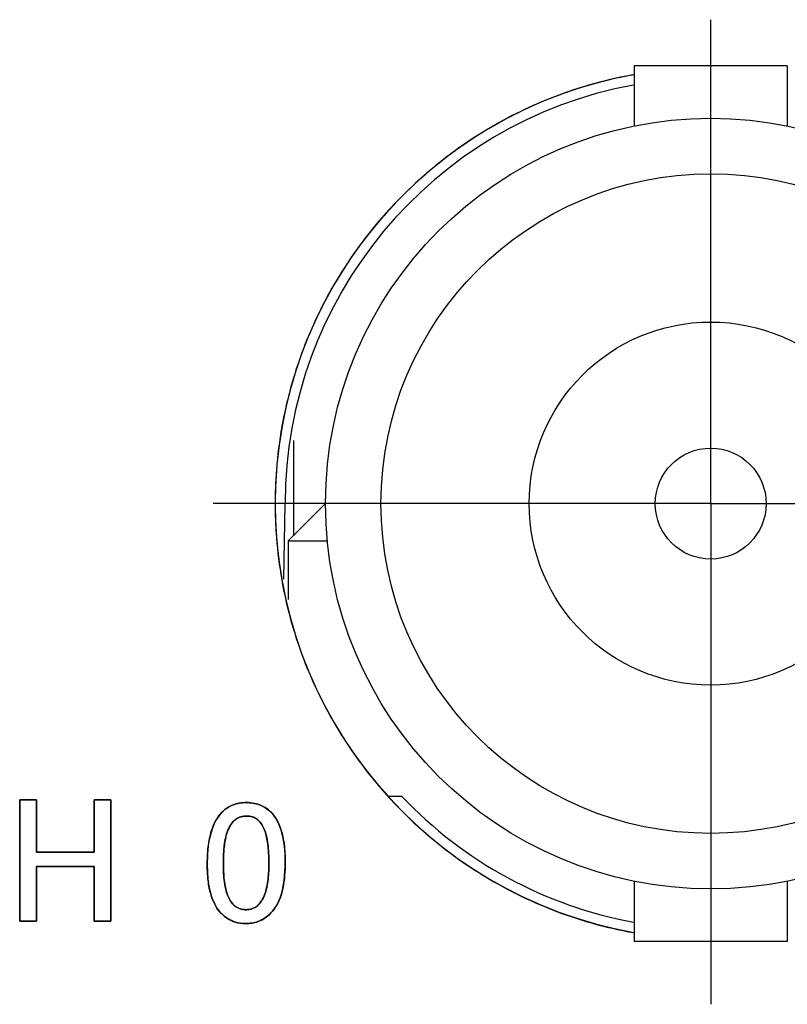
# Model space of a CAD drawing. Header units: inches. Extents: x 0 to 34, y 0 to 22.
# Tile 46 of 73: x 26.793 to 27.173, y 11.054 to 11.542. Entities that reach past the tile are written whole.
import ezdxf

# ---------------------------------------------------------------- set-up
doc = ezdxf.new("R2010")
doc.units = ezdxf.units.IN
doc.header["$LTSCALE"] = 1.87
doc.header["$MEASUREMENT"] = 0
doc.linetypes.add('CENTER', pattern=[0.6, 0.375, -0.075, 0.075, -0.075])
doc.layers.get('0').update_dxf_attribs({"linetype": 'CONTINUOUS'})
doc.layers.add('DATUMCURVES', color=7, linetype='CONTINUOUS')
doc.layers.add('DEFAULT_1', color=7, linetype='CENTER')

msp = doc.modelspace()

# ---------------------------------------------------------------- linework, layer by layer
at = {"color": 7, "linetype": 'CONTINUOUS'}
for p, q in [((27.0974508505, 11.5187219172), (27.0974508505, 11.4889036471)), ((27.1734508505, 11.5187219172), (27.0974508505, 11.5187219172)), ((27.1734508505, 11.5187219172), (27.1734508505, 11.4889036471)), ((26.9237970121, 11.2642635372), (26.9244508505, 11.3017219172)), ((26.9444508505, 11.3017219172), (26.9259508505, 11.2832219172)), ((26.9259508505, 11.2832219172), (26.9259508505, 11.2541305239)), ((26.9259508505, 11.2832219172), (26.9453544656, 11.2832219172)), ((26.7927869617, 11.154837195), (26.7927869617, 11.0946705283)), ((26.8011216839, 11.154837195), (26.7927869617, 11.154837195)), ((26.8011216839, 11.128999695), (26.8011216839, 11.154837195)), ((26.8297064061, 11.154837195), (26.8297064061, 11.128999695)), ((26.8380411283, 11.154837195), (26.8297064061, 11.154837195)), ((26.8380411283, 11.0946705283), (26.8380411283, 11.154837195)), ((26.9754511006, 11.1567219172), (26.9821668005, 11.1567219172)), ((26.8297064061, 11.128999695), (26.8011216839, 11.128999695)), ((26.8011216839, 11.0946705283), (26.8011216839, 11.121824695)), ((26.8011216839, 11.121824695), (26.8297064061, 11.121824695)), ((26.8297064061, 11.121824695), (26.8297064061, 11.0946705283)), ((27.0974508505, 11.1145401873), (27.0974508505, 11.0847219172)), ((27.1734508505, 11.1145401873), (27.1734508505, 11.0847219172)), ((26.7927869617, 11.0946705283), (26.8011216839, 11.0946705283)), ((26.8297064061, 11.0946705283), (26.8380411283, 11.0946705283)), ((27.1734508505, 11.0847219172), (27.0974508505, 11.0847219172))]:
    msp.add_line(p, q, dxfattribs=at)
for radius in [0.191, 0.1635, 0.09, 0.0275]:
    msp.add_circle((27.1354508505, 11.3017219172), radius, dxfattribs=at)
for radius, start, end in [(0.216, 100.1670279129, 259.8329720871), (0.211, 100.4517614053, 180), (0.211, 223.4091702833, 259.5668024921)]:
    msp.add_arc((27.1354508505, 11.3017219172), radius, start, end, dxfattribs=at)
for points in [[(26.9285592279, 11.3329275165), (26.9285492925, 11.3225243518), (26.9285393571, 11.3121211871), (26.9285294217, 11.3017180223)], [(26.9285294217, 11.3017180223), (26.9285243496, 11.296407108), (26.9285192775, 11.2910961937), (26.9285142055, 11.2857852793)], [(26.9051189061, 11.1534955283), (26.9026308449, 11.1534955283), (26.9004621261, 11.1530887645), (26.8985718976, 11.1523641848)], [(26.912592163, 11.1520526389), (26.9104879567, 11.1529731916), (26.9080175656, 11.1534955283), (26.9051189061, 11.1534955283)], [(26.8985718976, 11.1523641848), (26.8865349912, 11.1477500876), (26.8857911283, 11.1302482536), (26.8857911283, 11.1228274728)], [(26.9244522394, 11.1241566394), (26.9244522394, 11.1331731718), (26.9230111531, 11.1474945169), (26.912592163, 11.1520526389)], [(26.9164508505, 11.097912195), (26.9217064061, 11.1028358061), (26.9244522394, 11.1104983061), (26.9244522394, 11.1241566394)], [(26.8857911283, 11.1228274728), (26.8857911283, 11.1124927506), (26.8876216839, 11.1069052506), (26.8895341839, 11.1030802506)], [(26.9126926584, 11.1046913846), (26.9123092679, 11.104100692), (26.9118882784, 11.1035585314), (26.9114207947, 11.1030735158)], [(26.911435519, 11.0947207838), (26.913103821, 11.0953832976), (26.9148327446, 11.0963909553), (26.9164508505, 11.097912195)]]:
    msp.add_open_spline(points, degree=3, dxfattribs=at)
for points, knots in [([(26.8973087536, 11.142326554), (26.897847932, 11.1431900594), (26.8991362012, 11.1447907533), (26.9016653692, 11.1464223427), (26.9050384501, 11.1470120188), (26.9074387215, 11.1466630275), (26.9084804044, 11.1463035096), (26.9086175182, 11.1462519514)], [0, 0, 0, 0, 0.2343116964, 0.4893690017, 0.744426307, 0.9656914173, 1, 1, 1, 1]), ([(26.9086175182, 11.1462519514), (26.9093646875, 11.1459709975), (26.9105049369, 11.1453227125), (26.9114813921, 11.1444044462), (26.9118598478, 11.1439784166)], [0, 0, 0, 0, 0.5843500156, 1, 1, 1, 1]), ([(26.9118598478, 11.1439784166), (26.9127407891, 11.1429867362), (26.9145203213, 11.1399934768), (26.9160597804, 11.1332566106), (26.916501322, 11.1244862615), (26.9161481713, 11.1153773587), (26.9148864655, 11.1089989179), (26.9133882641, 11.105791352), (26.912753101, 11.1047845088), (26.9126926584, 11.1046913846)], [0, 0, 0, 0, 0.1519623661, 0.3692083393, 0.5864543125, 0.7485218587, 0.9105894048, 0.9916231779, 1, 1, 1, 1]), ([(26.8952122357, 11.109715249), (26.8948324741, 11.1111025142), (26.8940444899, 11.1151713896), (26.8936675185, 11.1224425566), (26.8939575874, 11.1313447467), (26.8951721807, 11.1380305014), (26.8966740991, 11.1413101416), (26.8973087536, 11.142326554)], [0, 0, 0, 0, 0.1626619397, 0.4379422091, 0.659166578, 0.8803909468, 1, 1, 1, 1]), ([(26.8983976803, 11.1033020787), (26.8981281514, 11.1036022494), (26.8972662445, 11.1046857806), (26.8961521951, 11.1067525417), (26.895475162, 11.1087547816), (26.8952122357, 11.109715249)], [0, 0, 0, 0, 0.1882228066, 0.6346937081, 1, 1, 1, 1]), ([(26.8895341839, 11.1030802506), (26.8907855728, 11.100543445), (26.89345487, 11.0971948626), (26.8974990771, 11.0950894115), (26.8987162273, 11.0946203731)], [0, 0, 0, 0, 0.7152114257, 1, 1, 1, 1]), ([(26.9050369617, 11.1004219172), (26.9046232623, 11.1004113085), (26.9042923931, 11.1004463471), (26.9031708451, 11.1005547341), (26.9020309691, 11.1008437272), (26.9007238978, 11.101398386), (26.899505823, 11.1021966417), (26.8987674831, 11.1028902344), (26.8983976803, 11.1033020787)], [0, 0, 0, 0, 0.0969585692, 0.1939171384, 0.3878342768, 0.5817514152, 0.7756685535, 1, 1, 1, 1]), ([(26.9095071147, 11.1015710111), (26.9091187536, 11.1013452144), (26.9082576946, 11.1009287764), (26.9068651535, 11.1005158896), (26.9054672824, 11.1004329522), (26.9050369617, 11.1004219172)], [0, 0, 0, 0, 0.3069171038, 0.6534585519, 1, 1, 1, 1]), ([(26.9114207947, 11.1030735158), (26.9112490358, 11.1028953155), (26.9106592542, 11.1023305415), (26.909995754, 11.1018551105), (26.9095071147, 11.1015710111)], [0, 0, 0, 0, 0.3018662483, 1, 1, 1, 1]), ([(26.8987162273, 11.0946203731), (26.8990274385, 11.0945004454), (26.9008922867, 11.0938420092), (26.9034360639, 11.0934032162), (26.9071497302, 11.0935743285), (26.9095237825, 11.0940366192), (26.9109988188, 11.094547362), (26.911435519, 11.0947207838)], [0, 0, 0, 0, 0.1009294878, 0.596595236, 0.7636423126, 0.9306893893, 1, 1, 1, 1])]:
    msp.add_open_spline(points, degree=3, knots=knots, dxfattribs=at)
at = {"layer": 'DATUMCURVES', "color": 40, "linetype": 'CONTINUOUS'}
for points, knots in [([(27.097443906, 11.5143525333, 3.1355), (27.0955973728, 11.5140244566, 3.1355), (27.0933381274, 11.5135923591, 3.1355), (27.0910911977, 11.5131252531, 3.1355), (27.0906728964, 11.5130369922, 3.1355)], [0, 0, 0, 0, 0.8136419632, 1, 1, 1, 1]), ([(27.0974439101, 11.5143375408, 3.1355), (27.0955969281, 11.5140094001, 3.1355), (27.093379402, 11.5135852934, 3.1355), (27.0911737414, 11.5131274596, 3.1355), (27.0907972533, 11.5130482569, 3.1355)], [0, 0, 0, 0, 0.8291497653, 1, 1, 1, 1]), ([(27.0906728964, 11.5130369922, 3.1355), (27.0770688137, 11.5101665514, 3.1355), (27.0626588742, 11.5056153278, 3.1355), (27.0489803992, 11.4996828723, 3.1355), (27.0477873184, 11.4991524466, 3.1355)], [0, 0, 0, 0, 0.9123577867, 1, 1, 1, 1]), ([(27.0902138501, 11.5129246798, 3.1355), (27.076772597, 11.5100580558, 3.1355), (27.0625603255, 11.5055530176, 3.1355), (27.0490603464, 11.4997029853, 3.1355), (27.0479072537, 11.4991911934, 3.1355)], [0, 0, 0, 0, 0.914189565, 1, 1, 1, 1]), ([(27.0477873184, 11.4991524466, 3.1355), (27.0361785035, 11.4939913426, 3.1355), (27.0229960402, 11.4866599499, 3.1355), (27.0107306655, 11.4780722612, 3.1355), (27.0087860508, 11.4766620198, 3.1355)], [0, 0, 0, 0, 0.8394657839, 1, 1, 1, 1]), ([(27.0472699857, 11.4989071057, 3.1355), (27.0358492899, 11.4937936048, 3.1355), (27.02288276, 11.4865606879, 3.1355), (27.0108050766, 11.4781101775, 3.1355), (27.0088967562, 11.4767281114, 3.1355)], [0, 0, 0, 0, 0.8400537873, 1, 1, 1, 1]), ([(27.0082855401, 11.4762979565, 3.1355), (26.9992029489, 11.4696715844, 3.1355), (26.9879377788, 11.4600260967, 3.1355), (26.977739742, 11.4493134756, 3.1355), (26.9753433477, 11.4466686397, 3.1355)], [0, 0, 0, 0, 0.7586764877, 1, 1, 1, 1]), ([(27.0082143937, 11.4762318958, 3.1355), (26.9991580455, 11.4696191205, 3.1355), (26.9879411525, 11.4600111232, 3.1355), (26.9777826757, 11.4493447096, 3.1355), (26.9754063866, 11.4467243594, 3.1355)], [0, 0, 0, 0, 0.7598301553, 1, 1, 1, 1]), ([(26.9745245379, 11.4457598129, 3.1355), (26.9679539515, 11.4384254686, 3.1355), (26.9588299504, 11.4267345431, 3.1355), (26.9509376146, 11.4141445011, 3.1355), (26.9484454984, 11.4098453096, 3.1355)], [0, 0, 0, 0, 0.6659883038, 1, 1, 1, 1]), ([(26.974470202, 11.4456853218, 3.1355), (26.9679202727, 11.4383685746, 3.1355), (26.9588331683, 11.4267204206, 3.1355), (26.9509684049, 11.4141799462, 3.1355), (26.9484893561, 11.4099073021, 3.1355)], [0, 0, 0, 0, 0.6666997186, 1, 1, 1, 1]), ([(26.9484454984, 11.4098453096, 3.1355), (26.9439617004, 11.4021102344, 3.1355), (26.9336934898, 11.3815634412, 3.1355), (26.924599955, 11.3524856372, 3.1355), (26.9202112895, 11.3239028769, 3.1355), (26.9194557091, 11.3090938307, 3.1355), (26.9194557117, 11.3016892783, 3.1355)], [0, 0, 0, 0, 0.2432137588, 0.6216068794, 0.8108034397, 1, 1, 1, 1]), ([(26.9484893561, 11.4099073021, 3.1355), (26.9439878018, 11.4021488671, 3.1355), (26.9337022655, 11.381578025, 3.1355), (26.9246536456, 11.3526435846, 3.1355), (26.9213642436, 11.3313966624, 3.1355), (26.9206277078, 11.3243122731, 3.1355)], [0, 0, 0, 0, 0.3024419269, 0.7714415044, 1, 1, 1, 1]), ([(26.9206277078, 11.3243122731, 3.1355), (26.9206085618, 11.324128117, 3.1355), (26.9198430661, 11.3166720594, 3.1355), (26.919329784, 11.3066117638, 3.1355), (26.9194976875, 11.2967390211, 3.1355), (26.919580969, 11.2942756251, 3.1355)], [0, 0, 0, 0, 0.0186476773, 0.7546619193, 1, 1, 1, 1]), ([(26.9194557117, 11.3016892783, 3.1355), (26.9194557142, 11.2942848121, 3.1355), (26.9201978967, 11.2797382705, 3.1355), (26.9223282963, 11.2656910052, 3.1355), (26.9236926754, 11.2589061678, 3.1355)], [0, 0, 0, 0, 0.5090210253, 1, 1, 1, 1]), ([(26.919580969, 11.2942756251, 3.1355), (26.9197475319, 11.2893488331, 3.1355), (26.9205593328, 11.2773409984, 3.1355), (26.9223281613, 11.2656773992, 3.1355), (26.9236924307, 11.2588928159, 3.1355)], [0, 0, 0, 0, 0.4087025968, 1, 1, 1, 1]), ([(26.9236924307, 11.2588928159, 3.1355), (26.9237426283, 11.2586431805, 3.1355), (26.9266464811, 11.2443338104, 3.1355), (26.9352093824, 11.2169514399, 3.1355), (26.9534278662, 11.1835026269, 3.1355), (26.9681612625, 11.1646681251, 3.1355), (26.9748612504, 11.1572235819, 3.1355)], [0, 0, 0, 0, 0.0064707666, 0.3711369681, 0.7358031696, 1, 1, 1, 1]), ([(26.9236926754, 11.2589061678, 3.1355), (26.9237428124, 11.2586568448, 3.1355), (26.9266466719, 11.2443478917, 3.1355), (26.9352095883, 11.2169659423, 3.1355), (26.9534137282, 11.1835438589, 3.1355), (26.968124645, 11.1647301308, 3.1355), (26.9748015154, 11.1573051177, 3.1355)], [0, 0, 0, 0, 0.0064679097, 0.37142665, 0.7363853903, 1, 1, 1, 1]), ([(26.7927876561, 11.1548392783, 3.1355), (26.7932217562, 11.1548392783, 3.1355), (26.795999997, 11.1548392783, 3.1355), (26.7987782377, 11.1548392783, 3.1355), (26.8011223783, 11.1548392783, 3.1355)], [0, 0, 0, 0, 0.15625, 1, 1, 1, 1]), ([(26.7927876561, 11.0946726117, 3.1355), (26.7927876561, 11.0978062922, 3.1355), (26.7927876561, 11.1178618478, 3.1355), (26.7927876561, 11.1379174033, 3.1355), (26.7927876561, 11.1548392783, 3.1355)], [0, 0, 0, 0, 0.15625, 1, 1, 1, 1]), ([(26.7927876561, 11.1548240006, 3.1355), (26.7932216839, 11.1548240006, 3.1355), (26.7959994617, 11.1548240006, 3.1355), (26.7987772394, 11.1548240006, 3.1355), (26.8011209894, 11.1548240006, 3.1355)], [0, 0, 0, 0, 0.15625, 1, 1, 1, 1]), ([(26.7927876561, 11.0946573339, 3.1355), (26.7927876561, 11.0977910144, 3.1355), (26.7927876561, 11.11784657, 3.1355), (26.7927876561, 11.1379021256, 3.1355), (26.7927876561, 11.1548240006, 3.1355)], [0, 0, 0, 0, 0.15625, 1, 1, 1, 1]), ([(26.8011209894, 11.1548240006, 3.1355), (26.8011209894, 11.1534790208, 3.1355), (26.8011209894, 11.1448711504, 3.1355), (26.8011209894, 11.1362632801, 3.1355), (26.8011209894, 11.1290003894, 3.1355)], [0, 0, 0, 0, 0.15625, 1, 1, 1, 1]), ([(26.8011223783, 11.1548392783, 3.1355), (26.8011223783, 11.1534942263, 3.1355), (26.8011223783, 11.1448858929, 3.1355), (26.8011223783, 11.1362775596, 3.1355), (26.8011223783, 11.1290142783, 3.1355)], [0, 0, 0, 0, 0.15625, 1, 1, 1, 1]), ([(26.8297071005, 11.1548392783, 3.1355), (26.8301412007, 11.1548392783, 3.1355), (26.8329194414, 11.1548392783, 3.1355), (26.8356976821, 11.1548392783, 3.1355), (26.8380418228, 11.1548392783, 3.1355)], [0, 0, 0, 0, 0.15625, 1, 1, 1, 1]), ([(26.8297071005, 11.1290142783, 3.1355), (26.8297071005, 11.1303593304, 3.1355), (26.8297071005, 11.1389676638, 3.1355), (26.8297071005, 11.1475759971, 3.1355), (26.8297071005, 11.1548392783, 3.1355)], [0, 0, 0, 0, 0.15625, 1, 1, 1, 1]), ([(26.8297071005, 11.1548240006, 3.1355), (26.8301412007, 11.1548240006, 3.1355), (26.8329194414, 11.1548240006, 3.1355), (26.8356976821, 11.1548240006, 3.1355), (26.8380418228, 11.1548240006, 3.1355)], [0, 0, 0, 0, 0.15625, 1, 1, 1, 1]), ([(26.8297071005, 11.1290003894, 3.1355), (26.8297071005, 11.1303453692, 3.1355), (26.8297071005, 11.1389532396, 3.1355), (26.8297071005, 11.1475611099, 3.1355), (26.8297071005, 11.1548240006, 3.1355)], [0, 0, 0, 0, 0.15625, 1, 1, 1, 1]), ([(26.8380418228, 11.1548392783, 3.1355), (26.8380418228, 11.1517055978, 3.1355), (26.8380418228, 11.1316500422, 3.1355), (26.8380418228, 11.1115944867, 3.1355), (26.8380418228, 11.0946726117, 3.1355)], [0, 0, 0, 0, 0.15625, 1, 1, 1, 1]), ([(26.8380418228, 11.1548240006, 3.1355), (26.8380418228, 11.15169032, 3.1355), (26.8380418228, 11.1316347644, 3.1355), (26.8380418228, 11.1115792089, 3.1355), (26.8380418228, 11.0946573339, 3.1355)], [0, 0, 0, 0, 0.15625, 1, 1, 1, 1]), ([(26.9753341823, 11.156699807, 3.1355), (26.9777332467, 11.154051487, 3.1355), (26.9897286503, 11.1414489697, 3.1355), (27.0139054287, 11.1214823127, 3.1355), (27.0507355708, 11.1014203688, 3.1355), (27.0796444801, 11.0923793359, 3.1355), (27.0955969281, 11.0893279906, 3.1355), (27.0974439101, 11.088999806, 3.1355)], [0, 0, 0, 0, 0.0762797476, 0.3713721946, 0.6664646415, 0.9615570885, 1, 1, 1, 1]), ([(26.9753477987, 11.1566999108, 3.1355), (26.9777427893, 11.1540565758, 3.1355), (26.9897344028, 11.141459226, 3.1355), (27.0139063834, 11.1214965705, 3.1355), (27.0507367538, 11.1014344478, 3.1355), (27.0796453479, 11.0923934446, 3.1355), (27.0955973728, 11.0893420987, 3.1355), (27.097443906, 11.0890139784, 3.1355)], [0, 0, 0, 0, 0.0761532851, 0.3712891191, 0.666424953, 0.9615607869, 1, 1, 1, 1]), ([(26.9003153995, 11.1454923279, 3.1355), (26.8999075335, 11.1452301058, 3.1355), (26.8979024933, 11.143663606, 3.1355), (26.8961730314, 11.140618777, 3.1355), (26.8952563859, 11.1374798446, 3.1355), (26.8950680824, 11.1367212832, 3.1355)], [0, 0, 0, 0, 0.1519103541, 0.8012205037, 1, 1, 1, 1]), ([(26.9002842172, 11.1454604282, 3.1355), (26.8998876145, 11.1452031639, 3.1355), (26.8987668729, 11.1443247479, 3.1355), (26.8978401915, 11.1431728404, 3.1355), (26.8972983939, 11.1423033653, 3.1355)], [0, 0, 0, 0, 0.3304519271, 1, 1, 1, 1]), ([(26.9046145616, 11.1468047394, 3.1355), (26.9036308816, 11.1467471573, 3.1355), (26.9020468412, 11.1464241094, 3.1355), (26.9007564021, 11.1457667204, 3.1355), (26.9002842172, 11.1454604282, 3.1355)], [0, 0, 0, 0, 0.6052541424, 1, 1, 1, 1]), ([(26.9046159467, 11.1468185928, 3.1355), (26.9036322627, 11.1467609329, 3.1355), (26.902061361, 11.1464402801, 3.1355), (26.9007792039, 11.1457905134, 3.1355), (26.9003153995, 11.1454923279, 3.1355)], [0, 0, 0, 0, 0.6103127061, 1, 1, 1, 1]), ([(26.908656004, 11.1462252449, 3.1355), (26.9085068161, 11.1462821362, 3.1355), (26.9074542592, 11.1466479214, 3.1355), (26.9060382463, 11.1468534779, 3.1355), (26.9048112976, 11.1468162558, 3.1355), (26.9046145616, 11.1468047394, 3.1355)], [0, 0, 0, 0, 0.1243734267, 0.8588852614, 1, 1, 1, 1]), ([(26.9149190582, 11.1099136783, 3.1355), (26.9153975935, 11.1116584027, 3.1355), (26.9161786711, 11.1161191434, 3.1355), (26.9165034, 11.1244975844, 3.1355), (26.9160617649, 11.133271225, 3.1355), (26.914350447, 11.1407516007, 3.1355), (26.9115218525, 11.1448255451, 3.1355), (26.9083191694, 11.1465364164, 3.1355), (26.9060394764, 11.1468674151, 3.1355), (26.9048126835, 11.1468301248, 3.1355), (26.9046159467, 11.1468185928, 3.1355)], [0, 0, 0, 0, 0.1013376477, 0.2399659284, 0.4255177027, 0.6110694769, 0.7966212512, 0.8893971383, 0.9821730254, 1, 1, 1, 1]), ([(26.9118757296, 11.1439515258, 3.1355), (26.9114929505, 11.1443840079, 3.1355), (26.9105216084, 11.1452988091, 3.1355), (26.909387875, 11.1459461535, 3.1355), (26.908656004, 11.1462252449, 3.1355)], [0, 0, 0, 0, 0.4230370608, 1, 1, 1, 1]), ([(26.9143731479, 11.1395173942, 3.1355), (26.9142760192, 11.1397865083, 3.1355), (26.913607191, 11.1415202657, 3.1355), (26.9127499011, 11.1429638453, 3.1355), (26.9118757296, 11.1439515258, 3.1355)], [0, 0, 0, 0, 0.1514705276, 1, 1, 1, 1]), ([(26.8972983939, 11.1423033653, 3.1355), (26.8966686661, 11.1412927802, 3.1355), (26.895847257, 11.1394987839, 3.1355), (26.8952552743, 11.1374723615, 3.1355), (26.8950670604, 11.1367144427, 3.1355)], [0, 0, 0, 0, 0.6372754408, 1, 1, 1, 1]), ([(26.9158801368, 11.1327131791, 3.1355), (26.9158721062, 11.1327776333, 3.1355), (26.9155478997, 11.1353394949, 3.1355), (26.9150583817, 11.13761882, 3.1355), (26.9143731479, 11.1395173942, 3.1355)], [0, 0, 0, 0, 0.0250900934, 1, 1, 1, 1]), ([(26.8950680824, 11.1367212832, 3.1355), (26.8946412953, 11.1350020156, 3.1355), (26.8942445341, 11.1324929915, 3.1355), (26.8940223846, 11.1299330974, 3.1355), (26.8939737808, 11.1292465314, 3.1355)], [0, 0, 0, 0, 0.7320014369, 1, 1, 1, 1]), ([(26.8950670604, 11.1367144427, 3.1355), (26.8946400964, 11.1349951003, 3.1355), (26.8942445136, 11.1324936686, 3.1355), (26.8940223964, 11.1299404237, 3.1355), (26.8939740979, 11.1292617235, 3.1355)], [0, 0, 0, 0, 0.7344252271, 1, 1, 1, 1]), ([(26.8011209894, 11.1290003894, 3.1355), (26.8026098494, 11.1290003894, 3.1355), (26.8121385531, 11.1290003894, 3.1355), (26.8216672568, 11.1290003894, 3.1355), (26.8297071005, 11.1290003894, 3.1355)], [0, 0, 0, 0, 0.15625, 1, 1, 1, 1]), ([(26.8011223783, 11.1290142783, 3.1355), (26.8026111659, 11.1290142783, 3.1355), (26.8121394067, 11.1290142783, 3.1355), (26.8216676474, 11.1290142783, 3.1355), (26.8297071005, 11.1290142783, 3.1355)], [0, 0, 0, 0, 0.15625, 1, 1, 1, 1]), ([(26.8939740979, 11.1292617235, 3.1355), (26.8938299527, 11.1272361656, 3.1355), (26.8937647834, 11.1245307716, 3.1355), (26.893795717, 11.1219585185, 3.1355), (26.8938099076, 11.1213264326, 3.1355)], [0, 0, 0, 0, 0.7507610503, 1, 1, 1, 1]), ([(26.8939737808, 11.1292465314, 3.1355), (26.893831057, 11.1272304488, 3.1355), (26.8937660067, 11.1245181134, 3.1355), (26.893797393, 11.1219407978, 3.1355), (26.8938122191, 11.1212930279, 3.1355)], [0, 0, 0, 0, 0.744948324, 1, 1, 1, 1]), ([(26.9050376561, 11.1004087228, 3.1355), (26.9054682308, 11.1004197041, 3.1355), (26.9068657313, 11.1005027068, 3.1355), (26.9087961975, 11.1010749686, 3.1355), (26.9110026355, 11.1024090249, 3.1355), (26.9129560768, 11.1048518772, 3.1355), (26.9148871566, 11.1089876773, 3.1355), (26.916149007, 11.1153703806, 3.1355), (26.9163808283, 11.1213561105, 3.1355), (26.9163695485, 11.1244033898, 3.1355), (26.916364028, 11.1248908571, 3.1355)], [0, 0, 0, 0, 0.0596216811, 0.1192433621, 0.2384867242, 0.3577300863, 0.4769734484, 0.7154601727, 0.9539468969, 1, 1, 1, 1]), ([(26.9244529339, 11.1241712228, 3.1355), (26.9244529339, 11.1173351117, 3.1355), (26.9231220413, 11.1067380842, 3.1355), (26.9189949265, 11.1002121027, 3.1355), (26.9164510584, 11.0979124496, 3.1355)], [0, 0, 0, 0, 0.4999840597, 1, 1, 1, 1]), ([(26.8011209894, 11.1218378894, 3.1355), (26.8011209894, 11.1204222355, 3.1355), (26.8011209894, 11.1113620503, 3.1355), (26.8011209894, 11.1023018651, 3.1355), (26.8011209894, 11.0946573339, 3.1355)], [0, 0, 0, 0, 0.15625, 1, 1, 1, 1]), ([(26.8297071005, 11.1218378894, 3.1355), (26.8282182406, 11.1218378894, 3.1355), (26.8186895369, 11.1218378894, 3.1355), (26.8091608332, 11.1218378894, 3.1355), (26.8011209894, 11.1218378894, 3.1355)], [0, 0, 0, 0, 0.15625, 1, 1, 1, 1]), ([(26.8011223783, 11.1218392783, 3.1355), (26.8011223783, 11.1204243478, 3.1355), (26.8011223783, 11.1113687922, 3.1355), (26.8011223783, 11.1023132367, 3.1355), (26.8011223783, 11.0946726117, 3.1355)], [0, 0, 0, 0, 0.15625, 1, 1, 1, 1]), ([(26.8297071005, 11.1218392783, 3.1355), (26.8282183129, 11.1218392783, 3.1355), (26.8186900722, 11.1218392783, 3.1355), (26.8091618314, 11.1218392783, 3.1355), (26.8011223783, 11.1218392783, 3.1355)], [0, 0, 0, 0, 0.15625, 1, 1, 1, 1]), ([(26.8297071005, 11.0946726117, 3.1355), (26.8297071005, 11.0960875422, 3.1355), (26.8297071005, 11.1051430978, 3.1355), (26.8297071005, 11.1141986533, 3.1355), (26.8297071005, 11.1218392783, 3.1355)], [0, 0, 0, 0, 0.15625, 1, 1, 1, 1]), ([(26.8297071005, 11.0946573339, 3.1355), (26.8297071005, 11.0960729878, 3.1355), (26.8297071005, 11.105133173, 3.1355), (26.8297071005, 11.1141933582, 3.1355), (26.8297071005, 11.1218378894, 3.1355)], [0, 0, 0, 0, 0.15625, 1, 1, 1, 1]), ([(26.8942608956, 11.1147070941, 3.1355), (26.8942806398, 11.1145488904, 3.1355), (26.8945135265, 11.112755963, 3.1355), (26.8948364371, 11.1110899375, 3.1355), (26.8952191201, 11.1096951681, 3.1355)], [0, 0, 0, 0, 0.0877028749, 1, 1, 1, 1]), ([(26.8942670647, 11.1146749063, 3.1355), (26.8942852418, 11.1145302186, 3.1355), (26.8945189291, 11.1127368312, 3.1355), (26.8948427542, 11.1110710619, 3.1355), (26.8952303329, 11.1096666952, 3.1355)], [0, 0, 0, 0, 0.0802277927, 1, 1, 1, 1]), ([(26.8952191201, 11.1096951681, 3.1355), (26.8954806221, 11.1087420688, 3.1355), (26.8959187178, 11.107446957, 3.1355), (26.8964518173, 11.1062873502, 3.1355), (26.8966261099, 11.1059424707, 3.1355)], [0, 0, 0, 0, 0.6908010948, 1, 1, 1, 1]), ([(26.8952303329, 11.1096666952, 3.1355), (26.895489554, 11.1087274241, 3.1355), (26.8959300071, 11.1074295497, 3.1355), (26.8964660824, 11.1062682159, 3.1355), (26.896648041, 11.105911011, 3.1355)], [0, 0, 0, 0, 0.6796654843, 1, 1, 1, 1]), ([(26.9127000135, 11.1047022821, 3.1355), (26.9127583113, 11.1047922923, 3.1355), (26.9133911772, 11.1057966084, 3.1355), (26.9141819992, 11.107490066, 3.1355), (26.9147429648, 11.1092716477, 3.1355), (26.9149190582, 11.1099136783, 3.1355)], [0, 0, 0, 0, 0.060934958, 0.6715125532, 1, 1, 1, 1]), ([(26.8966261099, 11.1059424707, 3.1355), (26.89693144, 11.1053383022, 3.1355), (26.8977910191, 11.1038929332, 3.1355), (26.8991811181, 11.1024011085, 3.1355), (26.900724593, 11.1013874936, 3.1355), (26.9020315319, 11.1008315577, 3.1355), (26.9031718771, 11.1005419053, 3.1355), (26.9042924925, 11.1004331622, 3.1355), (26.9046252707, 11.1003982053, 3.1355), (26.9050376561, 11.1004087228, 3.1355)], [0, 0, 0, 0, 0.1750546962, 0.4500364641, 0.5875273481, 0.7250182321, 0.862509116, 0.931254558, 1, 1, 1, 1]), ([(26.896648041, 11.105911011, 3.1355), (26.8969477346, 11.1053226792, 3.1355), (26.8975057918, 11.1043885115, 3.1355), (26.8981499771, 11.1035814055, 3.1355), (26.8984312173, 11.1032708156, 3.1355)], [0, 0, 0, 0, 0.5867839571, 1, 1, 1, 1]), ([(26.9095182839, 11.1015777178, 3.1355), (26.9100031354, 11.1018604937, 3.1355), (26.9112108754, 11.102727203, 3.1355), (26.9121741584, 11.1038903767, 3.1355), (26.9127000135, 11.1047022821, 3.1355)], [0, 0, 0, 0, 0.3806375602, 1, 1, 1, 1]), ([(26.9115321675, 11.0947797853, 3.1355), (26.9110621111, 11.0945817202, 3.1355), (26.9095430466, 11.0940244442, 3.1355), (26.9071529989, 11.0935693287, 3.1355), (26.9034344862, 11.0933827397, 3.1355), (26.8995787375, 11.0940584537, 3.1355), (26.8936487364, 11.0969386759, 3.1355), (26.8907855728, 11.1005378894, 3.1355), (26.8895348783, 11.103080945, 3.1355)], [0, 0, 0, 0, 0.0308551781, 0.1007342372, 0.1706132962, 0.3779599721, 0.5853066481, 1, 1, 1, 1]), ([(26.8984312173, 11.1032708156, 3.1355), (26.8987918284, 11.1028725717, 3.1355), (26.8994437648, 11.1022625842, 3.1355), (26.9001686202, 11.1017678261, 3.1355), (26.9004794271, 11.1015857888, 3.1355)], [0, 0, 0, 0, 0.5910986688, 1, 1, 1, 1]), ([(26.9004794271, 11.1015857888, 3.1355), (26.9005684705, 11.1015336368, 3.1355), (26.9010638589, 11.10125643, 3.1355), (26.9018013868, 11.1009430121, 3.1355), (26.9024638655, 11.1007458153, 3.1355), (26.9026842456, 11.1006910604, 3.1355)], [0, 0, 0, 0, 0.1315311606, 0.7221733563, 1, 1, 1, 1]), ([(26.9026842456, 11.1006910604, 3.1355), (26.9029323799, 11.1006294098, 3.1355), (26.9034355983, 11.1005300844, 3.1355), (26.9042930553, 11.100447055, 3.1355), (26.9046243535, 11.1004120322, 3.1355), (26.9050376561, 11.1004226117, 3.1355)], [0, 0, 0, 0, 0.3462425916, 0.6731212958, 1, 1, 1, 1]), ([(26.9050376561, 11.1004226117, 3.1355), (26.9054680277, 11.100433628, 3.1355), (26.9068658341, 11.1005165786, 3.1355), (26.9082622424, 11.1009305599, 3.1355), (26.9091267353, 11.1013493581, 3.1355), (26.9095182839, 11.1015777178, 3.1355)], [0, 0, 0, 0, 0.3455976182, 0.6911952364, 1, 1, 1, 1]), ([(26.8011223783, 11.0946726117, 3.1355), (26.8006882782, 11.0946726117, 3.1355), (26.7979100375, 11.0946726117, 3.1355), (26.7951317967, 11.0946726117, 3.1355), (26.7927876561, 11.0946726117, 3.1355)], [0, 0, 0, 0, 0.15625, 1, 1, 1, 1]), ([(26.8011209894, 11.0946573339, 3.1355), (26.8006869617, 11.0946573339, 3.1355), (26.7979091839, 11.0946573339, 3.1355), (26.7951314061, 11.0946573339, 3.1355), (26.7927876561, 11.0946573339, 3.1355)], [0, 0, 0, 0, 0.15625, 1, 1, 1, 1]), ([(26.8380418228, 11.0946726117, 3.1355), (26.8376077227, 11.0946726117, 3.1355), (26.8348294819, 11.0946726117, 3.1355), (26.8320512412, 11.0946726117, 3.1355), (26.8297071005, 11.0946726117, 3.1355)], [0, 0, 0, 0, 0.15625, 1, 1, 1, 1]), ([(26.8380418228, 11.0946573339, 3.1355), (26.8376077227, 11.0946573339, 3.1355), (26.8348294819, 11.0946573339, 3.1355), (26.8320512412, 11.0946573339, 3.1355), (26.8297071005, 11.0946573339, 3.1355)], [0, 0, 0, 0, 0.15625, 1, 1, 1, 1]), ([(26.8986757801, 11.0946390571, 3.1355), (26.897473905, 11.0951060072, 3.1355), (26.8962732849, 11.0957331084, 3.1355), (26.895194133, 11.0964703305, 3.1355), (26.8951377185, 11.0965093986, 3.1355)], [0, 0, 0, 0, 0.9474125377, 1, 1, 1, 1]), ([(26.9023089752, 11.0936785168, 3.1355), (26.9013677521, 11.0938118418, 3.1355), (26.9001604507, 11.094101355, 3.1355), (26.8990005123, 11.0945128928, 3.1355), (26.8986757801, 11.0946390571, 3.1355)], [0, 0, 0, 0, 0.7159909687, 1, 1, 1, 1]), ([(26.9113646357, 11.0947030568, 3.1355), (26.9109524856, 11.0945410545, 3.1355), (26.9095026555, 11.0940400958, 3.1355), (26.9077785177, 11.0937012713, 3.1355), (26.9066583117, 11.0935848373, 3.1355), (26.9063728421, 11.0935620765, 3.1355)], [0, 0, 0, 0, 0.2235250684, 0.7937201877, 1, 1, 1, 1]), ([(26.9063728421, 11.0935620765, 3.1355), (26.9058692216, 11.0935219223, 3.1355), (26.9043981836, 11.0934754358, 3.1355), (26.9031229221, 11.0935632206, 3.1355), (26.9023089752, 11.0936785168, 3.1355)], [0, 0, 0, 0, 0.3167006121, 1, 1, 1, 1])]:
    msp.add_open_spline(points, degree=3, knots=knots, dxfattribs=at)
for points in [[(27.0907972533, 11.5130482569, 3.1355), (27.0906026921, 11.5130073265, 3.1355), (27.0904082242, 11.5129661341, 3.1355), (27.0902138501, 11.5129246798, 3.1355)], [(27.0479072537, 11.4991911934, 3.1355), (27.0476946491, 11.4990968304, 3.1355), (27.0474822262, 11.4990021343, 3.1355), (27.0472699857, 11.4989071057, 3.1355)], [(27.0088967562, 11.4767281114, 3.1355), (27.0086689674, 11.4765631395, 3.1355), (27.0084415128, 11.4763977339, 3.1355), (27.0082143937, 11.4762318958, 3.1355)], [(27.0087860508, 11.4766620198, 3.1355), (27.0086190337, 11.4765408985, 3.1355), (27.0084521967, 11.4764195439, 3.1355), (27.0082855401, 11.4762979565, 3.1355)], [(26.9754063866, 11.4467243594, 3.1355), (26.9750932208, 11.4463790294, 3.1355), (26.9747811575, 11.4460326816, 3.1355), (26.974470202, 11.4456853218, 3.1355)], [(26.9753433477, 11.4466686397, 3.1355), (26.9750695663, 11.4463664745, 3.1355), (26.9747966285, 11.446063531, 3.1355), (26.9745245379, 11.4457598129, 3.1355)], [(26.886075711, 11.1297154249, 3.1355), (26.8869768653, 11.1397355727, 3.1355), (26.8906420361, 11.1535101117, 3.1355), (26.9051196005, 11.1535101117, 3.1355)], [(26.8985803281, 11.152366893, 3.1355), (26.9004684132, 11.1530893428, 3.1355), (26.9026341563, 11.1534948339, 3.1355), (26.9051182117, 11.1534948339, 3.1355)], [(26.9051182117, 11.1534948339, 3.1355), (26.9080201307, 11.1534948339, 3.1355), (26.9104928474, 11.1529714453, 3.1355), (26.9125986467, 11.152049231, 3.1355)], [(26.9051196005, 11.1535101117, 3.1355), (26.9223723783, 11.1535101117, 3.1355), (26.9244543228, 11.1350101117, 3.1355), (26.9244543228, 11.1241726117, 3.1355)], [(26.9748015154, 11.1573051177, 3.1355), (26.9749832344, 11.1571030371, 3.1355), (26.9751653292, 11.1569013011, 3.1355), (26.9753477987, 11.1566999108, 3.1355)], [(26.9748612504, 11.1572235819, 3.1355), (26.9750186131, 11.1570487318, 3.1355), (26.9751762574, 11.1568741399, 3.1355), (26.9753341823, 11.156699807, 3.1355)], [(26.8898604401, 11.1442140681, 3.1355), (26.8908637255, 11.1461155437, 3.1355), (26.8921124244, 11.147853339, 3.1355), (26.8936660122, 11.1492979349, 3.1355)], [(26.8936660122, 11.1492979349, 3.1355), (26.8950486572, 11.1505835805, 3.1355), (26.8966727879, 11.1516369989, 3.1355), (26.8985803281, 11.152366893, 3.1355)], [(26.9125986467, 11.152049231, 3.1355), (26.9147369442, 11.1511127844, 3.1355), (26.9164969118, 11.1497651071, 3.1355), (26.9179437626, 11.1481366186, 3.1355)], [(26.9179437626, 11.1481366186, 3.1355), (26.919592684, 11.1462806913, 3.1355), (26.9208349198, 11.1440600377, 3.1355), (26.9217670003, 11.1416677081, 3.1355)], [(26.8873316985, 11.1374003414, 3.1355), (26.8879230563, 11.139755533, 3.1355), (26.8887382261, 11.1420871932, 3.1355), (26.8898604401, 11.1442140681, 3.1355)], [(26.9217670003, 11.1416677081, 3.1355), (26.9228224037, 11.1389588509, 3.1355), (26.9234801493, 11.1360298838, 3.1355), (26.9238803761, 11.1331610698, 3.1355)], [(26.8860755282, 11.1297140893, 3.1355), (26.8862941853, 11.132139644, 3.1355), (26.8866748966, 11.1347845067, 3.1355), (26.8873316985, 11.1374003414, 3.1355)], [(26.8857904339, 11.1228281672, 3.1355), (26.8857904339, 11.1246359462, 3.1355), (26.8858346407, 11.1270419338, 3.1355), (26.8860755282, 11.1297140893, 3.1355)], [(26.8857918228, 11.122843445, 3.1355), (26.8857918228, 11.1246479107, 3.1355), (26.885835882, 11.1270487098, 3.1355), (26.886075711, 11.1297154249, 3.1355)], [(26.916364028, 11.1248908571, 3.1355), (26.9163321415, 11.1277064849, 3.1355), (26.9161769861, 11.1303306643, 3.1355), (26.9158801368, 11.1327131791, 3.1355)], [(26.9238803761, 11.1331610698, 3.1355), (26.9243269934, 11.1299597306, 3.1355), (26.9244529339, 11.1268332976, 3.1355), (26.9244529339, 11.1241712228, 3.1355)], [(26.9244543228, 11.1241726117, 3.1355), (26.9244543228, 11.1192177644, 3.1355), (26.9240927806, 11.1150499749, 3.1355), (26.9233811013, 11.1115158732, 3.1355)], [(26.8863548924, 11.1138392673, 3.1355), (26.8860014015, 11.1163682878, 3.1355), (26.8857904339, 11.119325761, 3.1355), (26.8857904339, 11.1228281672, 3.1355)], [(26.8863534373, 11.1138622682, 3.1355), (26.886001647, 11.116388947, 3.1355), (26.8857918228, 11.1193440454, 3.1355), (26.8857918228, 11.122843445, 3.1355)], [(26.8938099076, 11.1213264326, 3.1355), (26.8938625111, 11.1189833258, 3.1355), (26.8940041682, 11.1167641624, 3.1355), (26.8942608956, 11.1147070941, 3.1355)], [(26.8938122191, 11.1212930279, 3.1355), (26.8938658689, 11.1189489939, 3.1355), (26.894008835, 11.1167303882, 3.1355), (26.8942670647, 11.1146749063, 3.1355)], [(26.887736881, 11.1075463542, 3.1355), (26.8871816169, 11.1093114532, 3.1355), (26.886699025, 11.111380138, 3.1355), (26.8863534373, 11.1138622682, 3.1355)], [(26.8877268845, 11.1075717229, 3.1355), (26.8871767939, 11.1093273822, 3.1355), (26.8866985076, 11.1113809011, 3.1355), (26.8863548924, 11.1138392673, 3.1355)], [(26.9233811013, 11.1115158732, 3.1355), (26.9227401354, 11.1083329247, 3.1355), (26.9218151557, 11.1056639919, 3.1355), (26.9206144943, 11.1033970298, 3.1355)], [(26.8895348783, 11.103080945, 3.1355), (26.888902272, 11.1043502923, 3.1355), (26.8882784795, 11.1058112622, 3.1355), (26.8877268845, 11.1075717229, 3.1355)], [(26.8895348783, 11.1030948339, 3.1355), (26.8889059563, 11.104352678, 3.1355), (26.8882858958, 11.1058011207, 3.1355), (26.887736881, 11.1075463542, 3.1355)], [(26.8919900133, 11.0993574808, 3.1355), (26.8909939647, 11.1005205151, 3.1355), (26.8901776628, 11.101788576, 3.1355), (26.8895348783, 11.1030948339, 3.1355)], [(26.8951377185, 11.0965093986, 3.1355), (26.8939384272, 11.0973399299, 3.1355), (26.8928907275, 11.0983057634, 3.1355), (26.8919900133, 11.0993574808, 3.1355)], [(26.9206144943, 11.1033970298, 3.1355), (26.9194734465, 11.1012426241, 3.1355), (26.9180834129, 11.0994512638, 3.1355), (26.916451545, 11.0979267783, 3.1355)], [(26.916451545, 11.0979267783, 3.1355), (26.9148106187, 11.0963841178, 3.1355), (26.9130552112, 11.0953675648, 3.1355), (26.9113646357, 11.0947030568, 3.1355)], [(26.9164510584, 11.0979124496, 3.1355), (26.9149092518, 11.0965186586, 3.1355), (26.9131910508, 11.0954787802, 3.1355), (26.9115321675, 11.0947797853, 3.1355)]]:
    msp.add_open_spline(points, degree=3, dxfattribs=at)
at = {"layer": 'DEFAULT_1', "color": 7, "linetype": 'CENTER'}
for q in [(27.1354508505, 11.5415981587), (26.888693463, 11.3017219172), (27.1354508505, 11.0535123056), (27.3636322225, 11.3017219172)]:
    msp.add_line((27.1354508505, 11.3017219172), q, dxfattribs=at)

doc.saveas('drawing.dxf')
